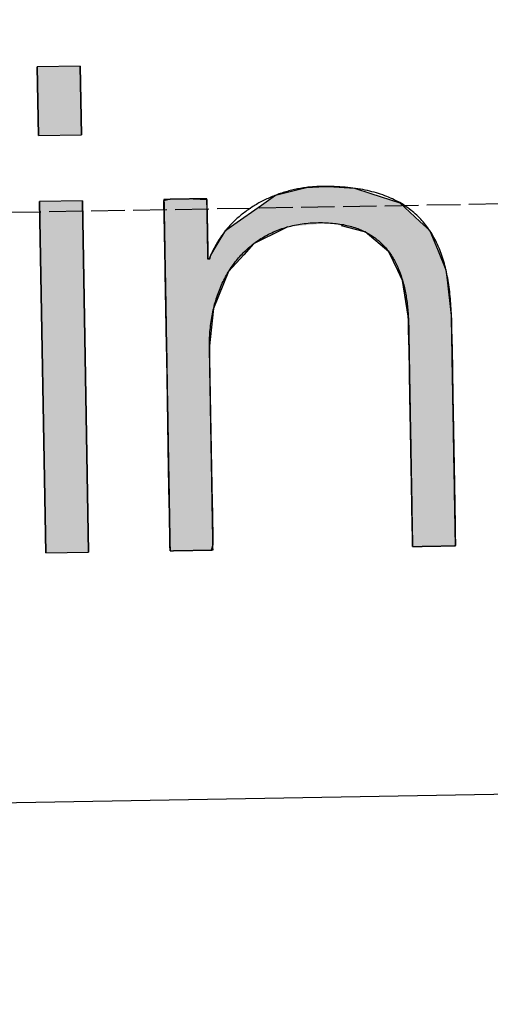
# Model space of a CAD drawing. Extents: x 1073 to 6773, y 6141 to 11616.
# Tile 20 of 50: x 3533 to 3603, y 7998 to 8145. Entities that reach past the tile are written whole.
import ezdxf

# ---------------------------------------------------------------- set-up
doc = ezdxf.new("R2010")
doc.units = 0
doc.linetypes.add('GEN3', pattern=[6.25, 5, -1.25])
doc.layers.get('0').update_dxf_attribs({"linetype": 'CONTINUOUS'})
doc.layers.add('3', color=6, linetype='GEN3')
doc.layers.add('LOGO', color=7, linetype='CONTINUOUS')

# ---------------------------------------------------------------- blocks, each defined once
blk = doc.blocks.new('*U42')
at = {"layer": 'LOGO', "color": 30, "linetype": 'CONTINUOUS'}
for p, q in [((57.737, 8.975), (57.737, 10.454)), ((58.659, 10.454), (58.659, 8.975)), ((57.737, 0), (57.737, 7.555)), ((58.659, 7.555), (58.659, 0))]:
    blk.add_line(p, q, dxfattribs=at)
at = {"layer": 'LOGO', "color": 30, "linetype": 'CONTINUOUS', "extrusion": (0, 0, -1)}
for points in [[(-57.737, 10.454), (-58.659, 8.975), (-57.737, 8.975)], [(-57.737, 10.454), (-58.659, 10.454), (-58.659, 8.975)], [(-57.737, 7.555), (-58.659, 0), (-57.737, 0)], [(-57.737, 7.555), (-58.659, 7.555), (-58.659, 0)]]:
    blk.add_solid(points, dxfattribs=at)
blk = doc.blocks.new('*U43')
at = {"layer": 'LOGO', "color": 30, "linetype": 'CONTINUOUS'}
for p, q in [((62.811, 7.604), (63.326, 7.723)), ((63.326, 7.723), (63.479, 7.759)), ((63.479, 7.759), (63.876, 7.774)), ((63.876, 7.774), (64.064, 7.759)), ((64.064, 7.759), (64.506, 7.723)), ((64.506, 7.723), (64.86, 7.604)), ((60.41, 7.533), (60.438, 7.54)), ((60.41, 7.148), (60.41, 7.533)), ((60.438, 7.54), (60.495, 7.555)), ((61.041, 7.555), (61.333, 7.54)), ((61.333, 7.54), (61.333, 7.533)), ((61.333, 7.533), (61.333, 7.148)), ((62.506, 7.397), (62.811, 7.604)), ((64.86, 7.604), (65.477, 7.397)), ((61.9, 6.987), (62.506, 7.397)), ((65.477, 7.397), (65.904, 6.987)), ((60.41, 6.903), (60.41, 7.148)), ((61.333, 7.148), (61.333, 6.903)), ((61.8, 6.92), (61.9, 6.987)), ((65.904, 6.987), (65.974, 6.92)), ((60.41, 6.374), (60.41, 6.903)), ((61.333, 6.903), (61.333, 6.374)), ((61.54, 6.568), (61.731, 6.873)), ((61.731, 6.873), (61.8, 6.92)), ((62.962, 6.873), (62.318, 6.568)), ((63.062, 6.92), (62.962, 6.873)), ((64.676, 6.794), (64.217, 6.92)), ((64.725, 6.78), (64.676, 6.794)), ((65.223, 6.345), (64.725, 6.78)), ((65.974, 6.92), (66.105, 6.794)), ((66.105, 6.794), (66.11, 6.78)), ((66.11, 6.78), (66.283, 6.345)), ((61.395, 6.336), (61.54, 6.568)), ((62.318, 6.568), (62.103, 6.336)), ((60.41, 6.266), (60.41, 6.374)), ((61.333, 6.374), (61.333, 6.266)), ((60.41, 6.252), (60.41, 6.266)), ((60.41, 5.978), (60.41, 6.252)), ((61.333, 6.266), (61.342, 6.252)), ((61.359, 6.252), (61.395, 6.336)), ((62.025, 6.252), (61.771, 5.978)), ((62.103, 6.336), (62.025, 6.252)), ((65.409, 5.939), (65.223, 6.345)), ((66.283, 6.345), (66.444, 5.939)), ((60.41, 5.195), (60.41, 5.978)), ((61.771, 5.978), (61.437, 5.195)), ((65.507, 5.723), (65.409, 5.939)), ((66.444, 5.939), (66.464, 5.723)), ((65.617, 4.955), (65.507, 5.723)), ((66.464, 5.723), (66.536, 4.955)), ((60.41, 4.394), (60.41, 5.195)), ((61.437, 5.195), (61.333, 4.394)), ((65.618, 4.861), (65.617, 4.955)), ((66.536, 4.955), (66.545, 4.861)), ((65.62, 4.699), (65.618, 4.861)), ((65.622, 4.405), (65.62, 4.699)), ((66.545, 4.861), (66.545, 4.699)), ((66.545, 4.699), (66.545, 4.405)), ((60.41, 4.17), (60.41, 4.394)), ((61.333, 4.394), (61.333, 4.17)), ((65.622, 4.265), (65.622, 4.405)), ((65.622, 3.222), (65.622, 4.265)), ((66.545, 4.405), (66.545, 4.265)), ((66.545, 4.265), (66.545, 3.222)), ((60.41, 4.131), (60.41, 4.17)), ((60.41, 3.718), (60.41, 4.131)), ((61.333, 4.17), (61.333, 4.131)), ((61.333, 4.131), (61.333, 3.718)), ((60.41, 1.752), (60.41, 3.718)), ((61.333, 3.718), (61.333, 1.752)), ((65.622, 2.883), (65.622, 3.222)), ((66.545, 3.222), (66.545, 2.883)), ((65.622, 1.702), (65.622, 2.883)), ((66.545, 2.883), (66.545, 1.702)), ((60.41, 1.022), (60.41, 1.752)), ((61.333, 1.752), (61.333, 1.022)), ((65.622, 1.328), (65.622, 1.702)), ((66.545, 1.702), (66.545, 1.328)), ((65.622, 0.435), (65.622, 1.328)), ((66.545, 1.328), (66.545, 0.435)), ((60.41, 0.808), (60.41, 1.022)), ((61.333, 1.022), (61.333, 0.808)), ((60.41, 0.186), (60.41, 0.808)), ((61.333, 0.808), (61.333, 0.186)), ((65.622, 0.208), (65.622, 0.435)), ((66.545, 0.435), (66.545, 0.208)), ((60.41, 0.109), (60.41, 0.186)), ((60.41, 0), (60.41, 0.109)), ((61.333, 0.109), (61.293, 0)), ((61.333, 0.186), (61.333, 0.109)), ((65.622, 0.081), (65.622, 0.208)), ((65.625, 0.003), (65.622, 0.081)), ((65.625, 0), (65.625, 0.003)), ((66.545, 0.003), (66.522, 0)), ((66.545, 0.208), (66.545, 0.081)), ((66.545, 0.081), (66.545, 0.003))]:
    blk.add_line(p, q, dxfattribs=at)
at = {"layer": 'LOGO', "color": 30, "linetype": 'CONTINUOUS', "extrusion": (0, 0, -1)}
for points in [[(-63.326, 7.723), (-64.86, 7.604), (-62.811, 7.604)], [(-63.479, 7.759), (-64.506, 7.723), (-63.326, 7.723)], [(-63.326, 7.723), (-64.506, 7.723), (-64.86, 7.604)], [(-63.876, 7.774), (-64.064, 7.759), (-63.479, 7.759)], [(-63.479, 7.759), (-64.064, 7.759), (-64.506, 7.723)], [(-60.438, 7.54), (-61.333, 7.533), (-60.41, 7.533)], [(-60.41, 7.533), (-61.333, 7.148), (-60.41, 7.148)], [(-60.41, 7.533), (-61.333, 7.533), (-61.333, 7.148)], [(-60.495, 7.555), (-61.333, 7.54), (-60.438, 7.54)], [(-60.438, 7.54), (-61.333, 7.54), (-61.333, 7.533)], [(-60.495, 7.555), (-61.041, 7.555), (-61.333, 7.54)], [(-62.811, 7.604), (-65.477, 7.397), (-62.506, 7.397)], [(-62.811, 7.604), (-64.86, 7.604), (-65.477, 7.397)], [(-62.506, 7.397), (-65.904, 6.987), (-61.9, 6.987)], [(-62.506, 7.397), (-65.477, 7.397), (-65.904, 6.987)], [(-60.41, 7.148), (-61.333, 6.903), (-60.41, 6.903)], [(-60.41, 7.148), (-61.333, 7.148), (-61.333, 6.903)], [(-61.9, 6.987), (-63.062, 6.92), (-61.8, 6.92)], [(-61.9, 6.987), (-63.972, 6.987), (-63.062, 6.92)], [(-63.972, 6.987), (-65.974, 6.92), (-64.217, 6.92)], [(-63.972, 6.987), (-65.904, 6.987), (-65.974, 6.92)], [(-60.41, 6.903), (-61.333, 6.374), (-60.41, 6.374)], [(-60.41, 6.903), (-61.333, 6.903), (-61.333, 6.374)], [(-61.731, 6.873), (-62.318, 6.568), (-61.54, 6.568)], [(-61.8, 6.92), (-62.962, 6.873), (-61.731, 6.873)], [(-61.731, 6.873), (-62.962, 6.873), (-62.318, 6.568)], [(-61.8, 6.92), (-63.062, 6.92), (-62.962, 6.873)], [(-64.217, 6.92), (-66.105, 6.794), (-64.676, 6.794)], [(-64.217, 6.92), (-65.974, 6.92), (-66.105, 6.794)], [(-64.676, 6.794), (-66.11, 6.78), (-64.725, 6.78)], [(-64.676, 6.794), (-66.105, 6.794), (-66.11, 6.78)], [(-64.725, 6.78), (-66.283, 6.345), (-65.223, 6.345)], [(-64.725, 6.78), (-66.11, 6.78), (-66.283, 6.345)], [(-61.54, 6.568), (-62.103, 6.336), (-61.395, 6.336)], [(-61.54, 6.568), (-62.318, 6.568), (-62.103, 6.336)], [(-60.41, 6.374), (-61.333, 6.266), (-60.41, 6.266)], [(-60.41, 6.374), (-61.333, 6.374), (-61.333, 6.266)], [(-60.41, 6.266), (-61.342, 6.252), (-60.41, 6.252)], [(-60.41, 6.266), (-61.333, 6.266), (-61.342, 6.252)], [(-60.41, 6.252), (-61.771, 5.978), (-60.41, 5.978)], [(-60.41, 6.252), (-62.025, 6.252), (-61.771, 5.978)], [(-61.395, 6.336), (-62.025, 6.252), (-61.359, 6.252)], [(-61.395, 6.336), (-62.103, 6.336), (-62.025, 6.252)], [(-65.223, 6.345), (-66.444, 5.939), (-65.409, 5.939)], [(-65.223, 6.345), (-66.283, 6.345), (-66.444, 5.939)], [(-60.41, 5.978), (-61.437, 5.195), (-60.41, 5.195)], [(-60.41, 5.978), (-61.771, 5.978), (-61.437, 5.195)], [(-65.409, 5.939), (-66.464, 5.723), (-65.507, 5.723)], [(-65.409, 5.939), (-66.444, 5.939), (-66.464, 5.723)], [(-65.507, 5.723), (-66.536, 4.955), (-65.617, 4.955)], [(-65.507, 5.723), (-66.464, 5.723), (-66.536, 4.955)], [(-60.41, 5.195), (-61.333, 4.394), (-60.41, 4.394)], [(-60.41, 5.195), (-61.437, 5.195), (-61.333, 4.394)], [(-65.617, 4.955), (-66.545, 4.861), (-65.618, 4.861)], [(-65.617, 4.955), (-66.536, 4.955), (-66.545, 4.861)], [(-65.618, 4.861), (-66.545, 4.699), (-65.62, 4.699)], [(-65.618, 4.861), (-66.545, 4.861), (-66.545, 4.699)], [(-65.62, 4.699), (-66.545, 4.405), (-65.622, 4.405)], [(-65.62, 4.699), (-66.545, 4.699), (-66.545, 4.405)], [(-60.41, 4.394), (-61.333, 4.17), (-60.41, 4.17)], [(-60.41, 4.394), (-61.333, 4.394), (-61.333, 4.17)], [(-65.622, 4.405), (-66.545, 4.265), (-65.622, 4.265)], [(-65.622, 4.405), (-66.545, 4.405), (-66.545, 4.265)], [(-65.622, 4.265), (-66.545, 3.222), (-65.622, 3.222)], [(-65.622, 4.265), (-66.545, 4.265), (-66.545, 3.222)], [(-60.41, 4.17), (-61.333, 4.131), (-60.41, 4.131)], [(-60.41, 4.17), (-61.333, 4.17), (-61.333, 4.131)], [(-60.41, 4.131), (-61.333, 3.718), (-60.41, 3.718)], [(-60.41, 4.131), (-61.333, 4.131), (-61.333, 3.718)], [(-60.41, 3.718), (-61.333, 1.752), (-60.41, 1.752)], [(-60.41, 3.718), (-61.333, 3.718), (-61.333, 1.752)], [(-65.622, 3.222), (-66.545, 2.883), (-65.622, 2.883)], [(-65.622, 3.222), (-66.545, 3.222), (-66.545, 2.883)], [(-65.622, 2.883), (-66.545, 1.702), (-65.622, 1.702)], [(-65.622, 2.883), (-66.545, 2.883), (-66.545, 1.702)], [(-60.41, 1.752), (-61.333, 1.022), (-60.41, 1.022)], [(-60.41, 1.752), (-61.333, 1.752), (-61.333, 1.022)], [(-65.622, 1.702), (-66.545, 1.328), (-65.622, 1.328)], [(-65.622, 1.702), (-66.545, 1.702), (-66.545, 1.328)], [(-65.622, 1.328), (-66.545, 0.435), (-65.622, 0.435)], [(-65.622, 1.328), (-66.545, 1.328), (-66.545, 0.435)], [(-60.41, 1.022), (-61.333, 0.808), (-60.41, 0.808)], [(-60.41, 1.022), (-61.333, 1.022), (-61.333, 0.808)], [(-60.41, 0.808), (-61.333, 0.186), (-60.41, 0.186)], [(-60.41, 0.808), (-61.333, 0.808), (-61.333, 0.186)], [(-65.622, 0.435), (-66.545, 0.208), (-65.622, 0.208)], [(-65.622, 0.435), (-66.545, 0.435), (-66.545, 0.208)], [(-60.41, 0.186), (-61.333, 0.109), (-60.41, 0.109)], [(-60.41, 0.186), (-61.333, 0.186), (-61.333, 0.109)], [(-60.41, 0.109), (-61.293, 0), (-60.41, 0)], [(-60.41, 0.109), (-61.333, 0.109), (-61.293, 0)], [(-65.622, 0.208), (-66.545, 0.081), (-65.622, 0.081)], [(-65.622, 0.208), (-66.545, 0.208), (-66.545, 0.081)], [(-65.622, 0.081), (-66.545, 0.003), (-65.625, 0.003)], [(-65.622, 0.081), (-66.545, 0.081), (-66.545, 0.003)], [(-65.625, 0.003), (-66.522, 0), (-65.625, 0)], [(-65.625, 0.003), (-66.545, 0.003), (-66.522, 0)]]:
    blk.add_solid(points, dxfattribs=at)
blk = doc.blocks.new('KLAUS')
at = {"layer": 'LOGO'}
for points in [[(57.737, 8.975), (58.659, 8.975), (58.659, 10.454), (57.737, 10.454), (57.737, 8.975), (57.737, 8.975)], [(57.737, 0), (58.659, 0), (58.659, 7.555), (57.737, 7.555), (57.737, 0), (57.737, 0)]]:
    blk.add_lwpolyline(points, dxfattribs=at)
blk.add_polyline3d([(60.41, 0, 0), (60.41, 0, 0), (60.411, 0, 0), (60.413, 0, 0), (60.414, 0, 0), (60.417, 0, 0), (60.42, 0, 0), (60.423, 0, 0), (60.427, 0, 0), (60.432, 0, 0), (60.437, 0, 0), (60.442, 0, 0), (60.448, 0, 0), (60.454, 0, 0), (60.461, 0, 0), (60.468, 0, 0), (60.475, 0, 0), (60.483, 0, 0), (60.492, 0, 0), (60.5, 0, 0), (60.509, 0, 0), (60.518, 0, 0), (60.528, 0, 0), (60.538, 0, 0), (60.548, 0, 0), (60.559, 0, 0), (60.57, 0, 0), (60.581, 0, 0), (60.592, 0, 0), (60.604, 0, 0), (60.616, 0, 0), (60.628, 0, 0), (60.64, 0, 0), (60.652, 0, 0), (60.665, 0, 0), (60.678, 0, 0), (60.691, 0, 0), (60.704, 0, 0), (60.717, 0, 0), (60.731, 0, 0), (60.744, 0, 0), (60.758, 0, 0), (60.772, 0, 0), (60.786, 0, 0), (60.8, 0, 0), (60.813, 0, 0), (60.828, 0, 0), (60.842, 0, 0), (60.856, 0, 0), (60.87, 0, 0), (60.884, 0, 0), (60.898, 0, 0), (60.912, 0, 0), (60.926, 0, 0), (60.94, 0, 0), (60.954, 0, 0), (60.968, 0, 0), (60.981, 0, 0), (60.995, 0, 0), (61.009, 0, 0), (61.022, 0, 0), (61.035, 0, 0), (61.049, 0, 0), (61.062, 0, 0), (61.075, 0, 0), (61.087, 0, 0), (61.1, 0, 0), (61.112, 0, 0), (61.124, 0, 0), (61.136, 0, 0), (61.148, 0, 0), (61.159, 0, 0), (61.17, 0, 0), (61.181, 0, 0), (61.192, 0, 0), (61.202, 0, 0), (61.212, 0, 0), (61.222, 0, 0), (61.231, 0, 0), (61.24, 0, 0), (61.249, 0, 0), (61.257, 0, 0), (61.265, 0, 0), (61.273, 0, 0), (61.28, 0, 0), (61.287, 0, 0), (61.293, 0, 0), (61.299, 0, 0), (61.305, 0, 0), (61.31, 0, 0), (61.314, 0, 0), (61.318, 0, 0), (61.322, 0, 0), (61.325, 0, 0), (61.328, 0, 0), (61.33, 0, 0), (61.331, 0, 0), (61.332, 0, 0), (61.333, 0, 0), (61.333, 0, 0), (61.333, 0.004, 0), (61.333, 0.01, 0), (61.333, 0.019, 0), (61.333, 0.03, 0), (61.333, 0.044, 0), (61.333, 0.06, 0), (61.333, 0.078, 0), (61.333, 0.099, 0), (61.333, 0.122, 0), (61.333, 0.147, 0), (61.333, 0.175, 0), (61.333, 0.204, 0), (61.333, 0.236, 0), (61.333, 0.269, 0), (61.333, 0.305, 0), (61.333, 0.342, 0), (61.333, 0.381, 0), (61.333, 0.422, 0), (61.333, 0.464, 0), (61.333, 0.508, 0), (61.333, 0.554, 0), (61.333, 0.601, 0), (61.333, 0.65, 0), (61.333, 0.7, 0), (61.333, 0.751, 0), (61.333, 0.804, 0), (61.333, 0.858, 0), (61.333, 0.913, 0), (61.333, 0.97, 0), (61.333, 1.027, 0), (61.333, 1.086, 0), (61.333, 1.145, 0), (61.333, 1.205, 0), (61.333, 1.266, 0), (61.333, 1.328, 0), (61.333, 1.391, 0), (61.333, 1.455, 0), (61.333, 1.519, 0), (61.333, 1.583, 0), (61.333, 1.648, 0), (61.333, 1.714, 0), (61.333, 1.78, 0), (61.333, 1.846, 0), (61.333, 1.913, 0), (61.333, 1.98, 0), (61.333, 2.047, 0), (61.333, 2.114, 0), (61.333, 2.181, 0), (61.333, 2.249, 0), (61.333, 2.316, 0), (61.333, 2.383, 0), (61.333, 2.45, 0), (61.333, 2.517, 0), (61.333, 2.584, 0), (61.333, 2.65, 0), (61.333, 2.716, 0), (61.333, 2.781, 0), (61.333, 2.846, 0), (61.333, 2.91, 0), (61.333, 2.974, 0), (61.333, 3.037, 0), (61.333, 3.1, 0), (61.333, 3.162, 0), (61.333, 3.222, 0), (61.333, 3.282, 0), (61.333, 3.342, 0), (61.333, 3.4, 0), (61.333, 3.457, 0), (61.333, 3.513, 0), (61.333, 3.567, 0), (61.333, 3.621, 0), (61.333, 3.673, 0), (61.333, 3.724, 0), (61.333, 3.774, 0), (61.333, 3.822, 0), (61.333, 3.869, 0), (61.333, 3.914, 0), (61.333, 3.957, 0), (61.333, 3.999, 0), (61.333, 4.039, 0), (61.333, 4.078, 0), (61.333, 4.114, 0), (61.333, 4.149, 0), (61.333, 4.182, 0), (61.333, 4.213, 0), (61.333, 4.241, 0), (61.333, 4.268, 0), (61.333, 4.292, 0), (61.333, 4.315, 0), (61.333, 4.335, 0), (61.333, 4.352, 0), (61.333, 4.368, 0), (61.333, 4.38, 0), (61.333, 4.391, 0), (61.333, 4.399, 0), (61.333, 4.404, 0), (61.333, 4.406, 0), (61.333, 4.432, 0), (61.335, 4.477, 0), (61.337, 4.522, 0), (61.339, 4.566, 0), (61.342, 4.611, 0), (61.346, 4.655, 0), (61.35, 4.698, 0), (61.354, 4.742, 0), (61.359, 4.785, 0), (61.365, 4.828, 0), (61.371, 4.87, 0), (61.378, 4.913, 0), (61.385, 4.955, 0), (61.392, 4.997, 0), (61.401, 5.038, 0), (61.409, 5.079, 0), (61.419, 5.12, 0), (61.428, 5.161, 0), (61.438, 5.201, 0), (61.449, 5.241, 0), (61.46, 5.281, 0), (61.472, 5.32, 0), (61.484, 5.359, 0), (61.496, 5.398, 0), (61.51, 5.436, 0), (61.523, 5.474, 0), (61.537, 5.512, 0), (61.552, 5.549, 0), (61.567, 5.586, 0), (61.583, 5.622, 0), (61.599, 5.659, 0), (61.615, 5.694, 0), (61.632, 5.73, 0), (61.65, 5.765, 0), (61.667, 5.8, 0), (61.686, 5.834, 0), (61.705, 5.868, 0), (61.724, 5.901, 0), (61.744, 5.934, 0), (61.764, 5.967, 0), (61.785, 5.999, 0), (61.806, 6.031, 0), (61.828, 6.063, 0), (61.85, 6.094, 0), (61.872, 6.124, 0), (61.895, 6.154, 0), (61.919, 6.184, 0), (61.943, 6.213, 0), (61.967, 6.242, 0), (61.992, 6.27, 0), (62.017, 6.298, 0), (62.043, 6.325, 0), (62.069, 6.352, 0), (62.095, 6.379, 0), (62.122, 6.405, 0), (62.15, 6.43, 0), (62.178, 6.455, 0), (62.206, 6.48, 0), (62.235, 6.503, 0), (62.264, 6.527, 0), (62.294, 6.55, 0), (62.324, 6.572, 0), (62.354, 6.594, 0), (62.385, 6.616, 0), (62.416, 6.637, 0), (62.448, 6.657, 0), (62.48, 6.677, 0), (62.513, 6.696, 0), (62.546, 6.715, 0), (62.579, 6.733, 0), (62.613, 6.75, 0), (62.647, 6.768, 0), (62.682, 6.784, 0), (62.717, 6.8, 0), (62.752, 6.815, 0), (62.788, 6.83, 0), (62.824, 6.844, 0), (62.861, 6.858, 0), (62.898, 6.871, 0), (62.935, 6.883, 0), (62.973, 6.895, 0), (63.011, 6.906, 0), (63.05, 6.917, 0), (63.089, 6.927, 0), (63.129, 6.936, 0), (63.168, 6.945, 0), (63.209, 6.953, 0), (63.249, 6.96, 0), (63.29, 6.967, 0), (63.331, 6.973, 0), (63.373, 6.978, 0), (63.415, 6.983, 0), (63.458, 6.987, 0), (63.5, 6.991, 0), (63.544, 6.994, 0), (63.587, 6.996, 0), (63.631, 6.997, 0), (63.675, 6.998, 0), (63.72, 6.998, 0), (63.766, 6.998, 0), (63.81, 6.997, 0), (63.854, 6.995, 0), (63.897, 6.993, 0), (63.939, 6.99, 0), (63.981, 6.986, 0), (64.022, 6.982, 0), (64.063, 6.977, 0), (64.103, 6.972, 0), (64.142, 6.966, 0), (64.18, 6.96, 0), (64.219, 6.953, 0), (64.256, 6.946, 0), (64.293, 6.937, 0), (64.329, 6.929, 0), (64.365, 6.92, 0), (64.4, 6.91, 0), (64.434, 6.9, 0), (64.468, 6.889, 0), (64.501, 6.878, 0), (64.534, 6.866, 0), (64.566, 6.854, 0), (64.597, 6.841, 0), (64.628, 6.827, 0), (64.658, 6.813, 0), (64.688, 6.799, 0), (64.717, 6.784, 0), (64.746, 6.769, 0), (64.774, 6.753, 0), (64.802, 6.737, 0), (64.829, 6.72, 0), (64.855, 6.702, 0), (64.881, 6.685, 0), (64.907, 6.666, 0), (64.932, 6.648, 0), (64.956, 6.628, 0), (64.98, 6.609, 0), (65.003, 6.589, 0), (65.026, 6.568, 0), (65.049, 6.547, 0), (65.07, 6.526, 0), (65.092, 6.504, 0), (65.113, 6.481, 0), (65.133, 6.459, 0), (65.153, 6.436, 0), (65.172, 6.412, 0), (65.191, 6.388, 0), (65.21, 6.364, 0), (65.228, 6.339, 0), (65.245, 6.313, 0), (65.263, 6.288, 0), (65.279, 6.262, 0), (65.295, 6.235, 0), (65.311, 6.209, 0), (65.326, 6.181, 0), (65.341, 6.154, 0), (65.356, 6.126, 0), (65.37, 6.098, 0), (65.383, 6.069, 0), (65.396, 6.04, 0), (65.409, 6.01, 0), (65.421, 5.981, 0), (65.433, 5.951, 0), (65.445, 5.92, 0), (65.456, 5.889, 0), (65.466, 5.858, 0), (65.477, 5.827, 0), (65.487, 5.795, 0), (65.496, 5.763, 0), (65.505, 5.73, 0), (65.514, 5.698, 0), (65.522, 5.664, 0), (65.53, 5.631, 0), (65.538, 5.597, 0), (65.545, 5.563, 0), (65.552, 5.529, 0), (65.559, 5.495, 0), (65.565, 5.46, 0), (65.571, 5.425, 0), (65.576, 5.389, 0), (65.582, 5.353, 0), (65.587, 5.317, 0), (65.591, 5.281, 0), (65.595, 5.245, 0), (65.599, 5.208, 0), (65.603, 5.171, 0), (65.606, 5.134, 0), (65.609, 5.096, 0), (65.612, 5.058, 0), (65.614, 5.02, 0), (65.616, 4.982, 0), (65.618, 4.944, 0), (65.619, 4.905, 0), (65.62, 4.866, 0), (65.621, 4.827, 0), (65.622, 4.788, 0), (65.622, 4.748, 0), (65.622, 4.714, 0), (65.622, 4.712, 0), (65.622, 4.708, 0), (65.622, 4.7, 0), (65.622, 4.69, 0), (65.622, 4.677, 0), (65.622, 4.661, 0), (65.622, 4.643, 0), (65.622, 4.622, 0), (65.622, 4.599, 0), (65.622, 4.574, 0), (65.622, 4.546, 0), (65.622, 4.516, 0), (65.622, 4.483, 0), (65.622, 4.449, 0), (65.622, 4.413, 0), (65.622, 4.374, 0), (65.622, 4.333, 0), (65.622, 4.291, 0), (65.622, 4.247, 0), (65.622, 4.201, 0), (65.622, 4.153, 0), (65.622, 4.103, 0), (65.622, 4.052, 0), (65.622, 4, 0), (65.622, 3.945, 0), (65.622, 3.89, 0), (65.622, 3.833, 0), (65.622, 3.775, 0), (65.622, 3.715, 0), (65.622, 3.655, 0), (65.622, 3.593, 0), (65.622, 3.53, 0), (65.622, 3.466, 0), (65.622, 3.401, 0), (65.622, 3.335, 0), (65.622, 3.269, 0), (65.622, 3.201, 0), (65.622, 3.133, 0), (65.622, 3.064, 0), (65.622, 2.995, 0), (65.622, 2.925, 0), (65.622, 2.855, 0), (65.622, 2.784, 0), (65.622, 2.713, 0), (65.622, 2.642, 0), (65.622, 2.57, 0), (65.622, 2.498, 0), (65.622, 2.426, 0), (65.622, 2.354, 0), (65.622, 2.282, 0), (65.622, 2.21, 0), (65.622, 2.139, 0), (65.622, 2.067, 0), (65.622, 1.996, 0), (65.622, 1.924, 0), (65.622, 1.854, 0), (65.622, 1.783, 0), (65.622, 1.714, 0), (65.622, 1.644, 0), (65.622, 1.576, 0), (65.622, 1.508, 0), (65.622, 1.44, 0), (65.622, 1.374, 0), (65.622, 1.308, 0), (65.622, 1.243, 0), (65.622, 1.179, 0), (65.622, 1.117, 0), (65.622, 1.055, 0), (65.622, 0.994, 0), (65.622, 0.935, 0), (65.622, 0.877, 0), (65.622, 0.82, 0), (65.622, 0.764, 0), (65.622, 0.71, 0), (65.622, 0.658, 0), (65.622, 0.607, 0), (65.622, 0.557, 0), (65.622, 0.51, 0), (65.622, 0.464, 0), (65.622, 0.42, 0), (65.622, 0.377, 0), (65.622, 0.337, 0), (65.622, 0.299, 0), (65.622, 0.262, 0), (65.622, 0.228, 0), (65.622, 0.196, 0), (65.622, 0.166, 0), (65.622, 0.138, 0), (65.622, 0.113, 0), (65.622, 0.09, 0), (65.622, 0.069, 0), (65.622, 0.051, 0), (65.622, 0.036, 0), (65.622, 0.023, 0), (65.622, 0.013, 0), (65.622, 0.006, 0), (65.622, 0.001, 0), (65.622, 0, 0), (65.623, 0, 0), (65.623, 0, 0), (65.625, 0, 0), (65.627, 0, 0), (65.629, 0, 0), (65.632, 0, 0), (65.635, 0, 0), (65.639, 0, 0), (65.644, 0, 0), (65.649, 0, 0), (65.654, 0, 0), (65.66, 0, 0), (65.666, 0, 0), (65.673, 0, 0), (65.68, 0, 0), (65.687, 0, 0), (65.695, 0, 0), (65.703, 0, 0), (65.712, 0, 0), (65.721, 0, 0), (65.73, 0, 0), (65.74, 0, 0), (65.75, 0, 0), (65.76, 0, 0), (65.77, 0, 0), (65.781, 0, 0), (65.792, 0, 0), (65.804, 0, 0), (65.815, 0, 0), (65.827, 0, 0), (65.839, 0, 0), (65.852, 0, 0), (65.864, 0, 0), (65.877, 0, 0), (65.889, 0, 0), (65.902, 0, 0), (65.916, 0, 0), (65.929, 0, 0), (65.942, 0, 0), (65.956, 0, 0), (65.969, 0, 0), (65.983, 0, 0), (65.997, 0, 0), (66.011, 0, 0), (66.025, 0, 0), (66.039, 0, 0), (66.053, 0, 0), (66.067, 0, 0), (66.081, 0, 0), (66.095, 0, 0), (66.109, 0, 0), (66.123, 0, 0), (66.137, 0, 0), (66.151, 0, 0), (66.165, 0, 0), (66.179, 0, 0), (66.193, 0, 0), (66.207, 0, 0), (66.22, 0, 0), (66.234, 0, 0), (66.247, 0, 0), (66.26, 0, 0), (66.273, 0, 0), (66.286, 0, 0), (66.299, 0, 0), (66.311, 0, 0), (66.324, 0, 0), (66.336, 0, 0), (66.348, 0, 0), (66.359, 0, 0), (66.371, 0, 0), (66.382, 0, 0), (66.393, 0, 0), (66.404, 0, 0), (66.414, 0, 0), (66.424, 0, 0), (66.434, 0, 0), (66.443, 0, 0), (66.452, 0, 0), (66.461, 0, 0), (66.469, 0, 0), (66.477, 0, 0), (66.485, 0, 0), (66.492, 0, 0), (66.499, 0, 0), (66.505, 0, 0), (66.511, 0, 0), (66.517, 0, 0), (66.522, 0, 0), (66.526, 0, 0), (66.531, 0, 0), (66.534, 0, 0), (66.537, 0, 0), (66.54, 0, 0), (66.542, 0, 0), (66.543, 0, 0), (66.544, 0, 0), (66.545, 0, 0), (66.545, 0, 0), (66.545, 0.004, 0), (66.545, 0.01, 0), (66.545, 0.02, 0), (66.545, 0.032, 0), (66.545, 0.047, 0), (66.545, 0.065, 0), (66.545, 0.085, 0), (66.545, 0.108, 0), (66.545, 0.133, 0), (66.545, 0.16, 0), (66.545, 0.191, 0), (66.545, 0.223, 0), (66.545, 0.257, 0), (66.545, 0.294, 0), (66.545, 0.333, 0), (66.545, 0.374, 0), (66.545, 0.417, 0), (66.545, 0.462, 0), (66.545, 0.509, 0), (66.545, 0.557, 0), (66.545, 0.607, 0), (66.545, 0.659, 0), (66.545, 0.713, 0), (66.545, 0.768, 0), (66.545, 0.825, 0), (66.545, 0.883, 0), (66.545, 0.942, 0), (66.545, 1.003, 0), (66.545, 1.065, 0), (66.545, 1.128, 0), (66.545, 1.193, 0), (66.545, 1.258, 0), (66.545, 1.325, 0), (66.545, 1.392, 0), (66.545, 1.46, 0), (66.545, 1.53, 0), (66.545, 1.599, 0), (66.545, 1.67, 0), (66.545, 1.741, 0), (66.545, 1.813, 0), (66.545, 1.885, 0), (66.545, 1.958, 0), (66.545, 2.031, 0), (66.545, 2.105, 0), (66.545, 2.179, 0), (66.545, 2.253, 0), (66.545, 2.327, 0), (66.545, 2.401, 0), (66.545, 2.475, 0), (66.545, 2.549, 0), (66.545, 2.623, 0), (66.545, 2.697, 0), (66.545, 2.771, 0), (66.545, 2.845, 0), (66.545, 2.918, 0), (66.545, 2.99, 0), (66.545, 3.063, 0), (66.545, 3.134, 0), (66.545, 3.205, 0), (66.545, 3.276, 0), (66.545, 3.345, 0), (66.545, 3.414, 0), (66.545, 3.483, 0), (66.545, 3.55, 0), (66.545, 3.616, 0), (66.545, 3.681, 0), (66.545, 3.745, 0), (66.545, 3.808, 0), (66.545, 3.87, 0), (66.545, 3.931, 0), (66.545, 3.99, 0), (66.545, 4.048, 0), (66.545, 4.104, 0), (66.545, 4.159, 0), (66.545, 4.212, 0), (66.545, 4.264, 0), (66.545, 4.314, 0), (66.545, 4.362, 0), (66.545, 4.408, 0), (66.545, 4.453, 0), (66.545, 4.495, 0), (66.545, 4.536, 0), (66.545, 4.574, 0), (66.545, 4.61, 0), (66.545, 4.644, 0), (66.545, 4.676, 0), (66.545, 4.706, 0), (66.545, 4.733, 0), (66.545, 4.758, 0), (66.545, 4.78, 0), (66.545, 4.8, 0), (66.545, 4.817, 0), (66.545, 4.831, 0), (66.545, 4.843, 0), (66.545, 4.851, 0), (66.545, 4.857, 0), (66.545, 4.86, 0), (66.545, 4.888, 0), (66.544, 4.943, 0), (66.544, 4.997, 0), (66.543, 5.05, 0), (66.541, 5.104, 0), (66.539, 5.157, 0), (66.536, 5.209, 0), (66.533, 5.261, 0), (66.53, 5.312, 0), (66.526, 5.363, 0), (66.522, 5.414, 0), (66.517, 5.464, 0), (66.512, 5.514, 0), (66.506, 5.563, 0), (66.5, 5.612, 0), (66.493, 5.66, 0), (66.487, 5.708, 0), (66.479, 5.755, 0), (66.471, 5.802, 0), (66.462, 5.849, 0), (66.453, 5.894, 0), (66.444, 5.94, 0), (66.433, 5.985, 0), (66.423, 6.029, 0), (66.412, 6.073, 0), (66.4, 6.117, 0), (66.388, 6.16, 0), (66.375, 6.202, 0), (66.362, 6.244, 0), (66.348, 6.286, 0), (66.334, 6.327, 0), (66.319, 6.367, 0), (66.303, 6.407, 0), (66.287, 6.446, 0), (66.27, 6.485, 0), (66.253, 6.524, 0), (66.235, 6.562, 0), (66.217, 6.599, 0), (66.198, 6.636, 0), (66.178, 6.672, 0), (66.158, 6.708, 0), (66.137, 6.743, 0), (66.115, 6.778, 0), (66.093, 6.812, 0), (66.07, 6.845, 0), (66.047, 6.878, 0), (66.023, 6.911, 0), (65.998, 6.943, 0), (65.973, 6.974, 0), (65.947, 7.005, 0), (65.921, 7.035, 0), (65.893, 7.065, 0), (65.865, 7.094, 0), (65.837, 7.122, 0), (65.807, 7.15, 0), (65.777, 7.178, 0), (65.746, 7.205, 0), (65.715, 7.231, 0), (65.683, 7.257, 0), (65.65, 7.282, 0), (65.616, 7.306, 0), (65.582, 7.33, 0), (65.547, 7.353, 0), (65.511, 7.376, 0), (65.475, 7.398, 0), (65.438, 7.42, 0), (65.4, 7.441, 0), (65.361, 7.461, 0), (65.322, 7.481, 0), (65.281, 7.5, 0), (65.24, 7.518, 0), (65.198, 7.536, 0), (65.156, 7.553, 0), (65.113, 7.57, 0), (65.068, 7.586, 0), (65.023, 7.601, 0), (64.978, 7.616, 0), (64.931, 7.63, 0), (64.884, 7.643, 0), (64.836, 7.656, 0), (64.787, 7.668, 0), (64.737, 7.68, 0), (64.686, 7.691, 0), (64.635, 7.701, 0), (64.582, 7.71, 0), (64.529, 7.719, 0), (64.475, 7.728, 0), (64.42, 7.735, 0), (64.365, 7.742, 0), (64.308, 7.748, 0), (64.251, 7.754, 0), (64.192, 7.759, 0), (64.133, 7.763, 0), (64.073, 7.767, 0), (64.012, 7.77, 0), (63.95, 7.772, 0), (63.887, 7.773, 0), (63.823, 7.774, 0), (63.768, 7.774, 0), (63.735, 7.774, 0), (63.703, 7.773, 0), (63.67, 7.772, 0), (63.638, 7.771, 0), (63.605, 7.769, 0), (63.573, 7.767, 0), (63.541, 7.764, 0), (63.508, 7.762, 0), (63.476, 7.758, 0), (63.444, 7.755, 0), (63.412, 7.751, 0), (63.38, 7.746, 0), (63.348, 7.741, 0), (63.316, 7.736, 0), (63.285, 7.731, 0), (63.253, 7.725, 0), (63.222, 7.719, 0), (63.19, 7.713, 0), (63.159, 7.706, 0), (63.128, 7.699, 0), (63.097, 7.691, 0), (63.066, 7.683, 0), (63.035, 7.675, 0), (63.005, 7.667, 0), (62.974, 7.658, 0), (62.944, 7.648, 0), (62.913, 7.639, 0), (62.883, 7.629, 0), (62.853, 7.619, 0), (62.823, 7.608, 0), (62.794, 7.598, 0), (62.764, 7.587, 0), (62.735, 7.575, 0), (62.706, 7.563, 0), (62.676, 7.551, 0), (62.648, 7.539, 0), (62.619, 7.526, 0), (62.59, 7.513, 0), (62.562, 7.5, 0), (62.534, 7.486, 0), (62.506, 7.472, 0), (62.478, 7.458, 0), (62.451, 7.444, 0), (62.424, 7.429, 0), (62.397, 7.414, 0), (62.37, 7.398, 0), (62.343, 7.383, 0), (62.316, 7.367, 0), (62.29, 7.351, 0), (62.264, 7.334, 0), (62.239, 7.317, 0), (62.213, 7.3, 0), (62.188, 7.283, 0), (62.163, 7.265, 0), (62.138, 7.247, 0), (62.113, 7.229, 0), (62.089, 7.211, 0), (62.065, 7.192, 0), (62.041, 7.173, 0), (62.018, 7.154, 0), (61.994, 7.134, 0), (61.971, 7.115, 0), (61.949, 7.095, 0), (61.926, 7.074, 0), (61.904, 7.054, 0), (61.882, 7.033, 0), (61.861, 7.012, 0), (61.84, 6.991, 0), (61.819, 6.969, 0), (61.798, 6.948, 0), (61.778, 6.926, 0), (61.758, 6.904, 0), (61.738, 6.881, 0), (61.719, 6.858, 0), (61.7, 6.836, 0), (61.681, 6.812, 0), (61.663, 6.789, 0), (61.645, 6.765, 0), (61.627, 6.742, 0), (61.609, 6.718, 0), (61.593, 6.693, 0), (61.576, 6.669, 0), (61.56, 6.644, 0), (61.544, 6.619, 0), (61.528, 6.594, 0), (61.513, 6.569, 0), (61.498, 6.543, 0), (61.484, 6.518, 0), (61.47, 6.492, 0), (61.456, 6.466, 0), (61.443, 6.439, 0), (61.43, 6.413, 0), (61.417, 6.386, 0), (61.405, 6.359, 0), (61.393, 6.332, 0), (61.382, 6.305, 0), (61.371, 6.277, 0), (61.361, 6.252, 0), (61.361, 6.252, 0), (61.361, 6.252, 0), (61.361, 6.252, 0), (61.361, 6.252, 0), (61.361, 6.252, 0), (61.361, 6.252, 0), (61.361, 6.252, 0), (61.361, 6.252, 0), (61.361, 6.252, 0), (61.361, 6.252, 0), (61.361, 6.252, 0), (61.36, 6.252, 0), (61.36, 6.252, 0), (61.36, 6.252, 0), (61.36, 6.252, 0), (61.359, 6.252, 0), (61.359, 6.252, 0), (61.359, 6.252, 0), (61.359, 6.252, 0), (61.358, 6.252, 0), (61.358, 6.252, 0), (61.358, 6.252, 0), (61.357, 6.252, 0), (61.357, 6.252, 0), (61.357, 6.252, 0), (61.356, 6.252, 0), (61.356, 6.252, 0), (61.356, 6.252, 0), (61.355, 6.252, 0), (61.355, 6.252, 0), (61.355, 6.252, 0), (61.354, 6.252, 0), (61.354, 6.252, 0), (61.353, 6.252, 0), (61.353, 6.252, 0), (61.353, 6.252, 0), (61.352, 6.252, 0), (61.352, 6.252, 0), (61.351, 6.252, 0), (61.351, 6.252, 0), (61.35, 6.252, 0), (61.35, 6.252, 0), (61.35, 6.252, 0), (61.349, 6.252, 0), (61.349, 6.252, 0), (61.348, 6.252, 0), (61.348, 6.252, 0), (61.347, 6.252, 0), (61.347, 6.252, 0), (61.347, 6.252, 0), (61.346, 6.252, 0), (61.346, 6.252, 0), (61.345, 6.252, 0), (61.345, 6.252, 0), (61.344, 6.252, 0), (61.344, 6.252, 0), (61.343, 6.252, 0), (61.343, 6.252, 0), (61.343, 6.252, 0), (61.342, 6.252, 0), (61.342, 6.252, 0), (61.341, 6.252, 0), (61.341, 6.252, 0), (61.341, 6.252, 0), (61.34, 6.252, 0), (61.34, 6.252, 0), (61.339, 6.252, 0), (61.339, 6.252, 0), (61.339, 6.252, 0), (61.338, 6.252, 0), (61.338, 6.252, 0), (61.338, 6.252, 0), (61.337, 6.252, 0), (61.337, 6.252, 0), (61.337, 6.252, 0), (61.336, 6.252, 0), (61.336, 6.252, 0), (61.336, 6.252, 0), (61.335, 6.252, 0), (61.335, 6.252, 0), (61.335, 6.252, 0), (61.335, 6.252, 0), (61.334, 6.252, 0), (61.334, 6.252, 0), (61.334, 6.252, 0), (61.334, 6.252, 0), (61.334, 6.252, 0), (61.333, 6.252, 0), (61.333, 6.252, 0), (61.333, 6.252, 0), (61.333, 6.252, 0), (61.333, 6.252, 0), (61.333, 6.252, 0), (61.333, 6.252, 0), (61.333, 6.252, 0), (61.333, 6.252, 0), (61.333, 6.252, 0), (61.333, 6.252, 0), (61.333, 6.252, 0), (61.333, 6.253, 0), (61.333, 6.255, 0), (61.333, 6.258, 0), (61.333, 6.261, 0), (61.333, 6.265, 0), (61.333, 6.27, 0), (61.333, 6.275, 0), (61.333, 6.282, 0), (61.333, 6.288, 0), (61.333, 6.296, 0), (61.333, 6.304, 0), (61.333, 6.313, 0), (61.333, 6.322, 0), (61.333, 6.332, 0), (61.333, 6.343, 0), (61.333, 6.354, 0), (61.333, 6.365, 0), (61.333, 6.377, 0), (61.333, 6.39, 0), (61.333, 6.403, 0), (61.333, 6.417, 0), (61.333, 6.431, 0), (61.333, 6.445, 0), (61.333, 6.46, 0), (61.333, 6.475, 0), (61.333, 6.491, 0), (61.333, 6.507, 0), (61.333, 6.523, 0), (61.333, 6.54, 0), (61.333, 6.557, 0), (61.333, 6.574, 0), (61.333, 6.592, 0), (61.333, 6.609, 0), (61.333, 6.628, 0), (61.333, 6.646, 0), (61.333, 6.664, 0), (61.333, 6.683, 0), (61.333, 6.702, 0), (61.333, 6.721, 0), (61.333, 6.741, 0), (61.333, 6.76, 0), (61.333, 6.779, 0), (61.333, 6.799, 0), (61.333, 6.819, 0), (61.333, 6.839, 0), (61.333, 6.858, 0), (61.333, 6.878, 0), (61.333, 6.898, 0), (61.333, 6.918, 0), (61.333, 6.938, 0), (61.333, 6.958, 0), (61.333, 6.978, 0), (61.333, 6.997, 0), (61.333, 7.017, 0), (61.333, 7.037, 0), (61.333, 7.056, 0), (61.333, 7.075, 0), (61.333, 7.095, 0), (61.333, 7.114, 0), (61.333, 7.133, 0), (61.333, 7.151, 0), (61.333, 7.17, 0), (61.333, 7.188, 0), (61.333, 7.206, 0), (61.333, 7.224, 0), (61.333, 7.241, 0), (61.333, 7.258, 0), (61.333, 7.275, 0), (61.333, 7.292, 0), (61.333, 7.308, 0), (61.333, 7.324, 0), (61.333, 7.339, 0), (61.333, 7.354, 0), (61.333, 7.369, 0), (61.333, 7.383, 0), (61.333, 7.397, 0), (61.333, 7.41, 0), (61.333, 7.423, 0), (61.333, 7.435, 0), (61.333, 7.447, 0), (61.333, 7.458, 0), (61.333, 7.469, 0), (61.333, 7.479, 0), (61.333, 7.489, 0), (61.333, 7.498, 0), (61.333, 7.506, 0), (61.333, 7.514, 0), (61.333, 7.521, 0), (61.333, 7.528, 0), (61.333, 7.534, 0), (61.333, 7.539, 0), (61.333, 7.543, 0), (61.333, 7.547, 0), (61.333, 7.55, 0), (61.333, 7.552, 0), (61.333, 7.554, 0), (61.333, 7.555, 0), (61.332, 7.555, 0), (61.332, 7.555, 0), (61.331, 7.555, 0), (61.329, 7.555, 0), (61.327, 7.555, 0), (61.324, 7.555, 0), (61.32, 7.555, 0), (61.317, 7.555, 0), (61.312, 7.555, 0), (61.308, 7.555, 0), (61.302, 7.555, 0), (61.297, 7.555, 0), (61.291, 7.555, 0), (61.284, 7.555, 0), (61.277, 7.555, 0), (61.27, 7.555, 0), (61.262, 7.555, 0), (61.254, 7.555, 0), (61.245, 7.555, 0), (61.237, 7.555, 0), (61.227, 7.555, 0), (61.218, 7.555, 0), (61.208, 7.555, 0), (61.198, 7.555, 0), (61.187, 7.555, 0), (61.177, 7.555, 0), (61.166, 7.555, 0), (61.154, 7.555, 0), (61.143, 7.555, 0), (61.131, 7.555, 0), (61.119, 7.555, 0), (61.107, 7.555, 0), (61.094, 7.555, 0), (61.082, 7.555, 0), (61.069, 7.555, 0), (61.056, 7.555, 0), (61.043, 7.555, 0), (61.03, 7.555, 0), (61.017, 7.555, 0), (61.003, 7.555, 0), (60.989, 7.555, 0), (60.976, 7.555, 0), (60.962, 7.555, 0), (60.948, 7.555, 0), (60.934, 7.555, 0), (60.92, 7.555, 0), (60.906, 7.555, 0), (60.892, 7.555, 0), (60.878, 7.555, 0), (60.864, 7.555, 0), (60.85, 7.555, 0), (60.836, 7.555, 0), (60.822, 7.555, 0), (60.807, 7.555, 0), (60.794, 7.555, 0), (60.78, 7.555, 0), (60.766, 7.555, 0), (60.752, 7.555, 0), (60.739, 7.555, 0), (60.725, 7.555, 0), (60.712, 7.555, 0), (60.698, 7.555, 0), (60.685, 7.555, 0), (60.672, 7.555, 0), (60.66, 7.555, 0), (60.647, 7.555, 0), (60.635, 7.555, 0), (60.623, 7.555, 0), (60.611, 7.555, 0), (60.599, 7.555, 0), (60.587, 7.555, 0), (60.576, 7.555, 0), (60.565, 7.555, 0), (60.554, 7.555, 0), (60.544, 7.555, 0), (60.534, 7.555, 0), (60.524, 7.555, 0), (60.514, 7.555, 0), (60.505, 7.555, 0), (60.496, 7.555, 0), (60.488, 7.555, 0), (60.48, 7.555, 0), (60.472, 7.555, 0), (60.465, 7.555, 0), (60.458, 7.555, 0), (60.451, 7.555, 0), (60.445, 7.555, 0), (60.44, 7.555, 0), (60.434, 7.555, 0), (60.43, 7.555, 0), (60.425, 7.555, 0), (60.422, 7.555, 0), (60.419, 7.555, 0), (60.416, 7.555, 0), (60.413, 7.555, 0), (60.412, 7.555, 0), (60.411, 7.555, 0), (60.41, 7.555, 0), (60.41, 7.554, 0), (60.41, 7.55, 0), (60.41, 7.541, 0), (60.41, 7.528, 0), (60.41, 7.51, 0), (60.41, 7.488, 0), (60.41, 7.462, 0), (60.41, 7.432, 0), (60.41, 7.397, 0), (60.41, 7.359, 0), (60.41, 7.317, 0), (60.41, 7.272, 0), (60.41, 7.222, 0), (60.41, 7.17, 0), (60.41, 7.113, 0), (60.41, 7.054, 0), (60.41, 6.991, 0), (60.41, 6.925, 0), (60.41, 6.856, 0), (60.41, 6.785, 0), (60.41, 6.71, 0), (60.41, 6.633, 0), (60.41, 6.553, 0), (60.41, 6.47, 0), (60.41, 6.385, 0), (60.41, 6.298, 0), (60.41, 6.208, 0), (60.41, 6.116, 0), (60.41, 6.022, 0), (60.41, 5.926, 0), (60.41, 5.828, 0), (60.41, 5.729, 0), (60.41, 5.628, 0), (60.41, 5.525, 0), (60.41, 5.42, 0), (60.41, 5.315, 0), (60.41, 5.208, 0), (60.41, 5.099, 0), (60.41, 4.99, 0), (60.41, 4.879, 0), (60.41, 4.768, 0), (60.41, 4.656, 0), (60.41, 4.543, 0), (60.41, 4.429, 0), (60.41, 4.315, 0), (60.41, 4.201, 0), (60.41, 4.086, 0), (60.41, 3.971, 0), (60.41, 3.855, 0), (60.41, 3.74, 0), (60.41, 3.625, 0), (60.41, 3.509, 0), (60.41, 3.394, 0), (60.41, 3.28, 0), (60.41, 3.165, 0), (60.41, 3.052, 0), (60.41, 2.939, 0), (60.41, 2.826, 0), (60.41, 2.714, 0), (60.41, 2.604, 0), (60.41, 2.494, 0), (60.41, 2.385, 0), (60.41, 2.278, 0), (60.41, 2.171, 0), (60.41, 2.067, 0), (60.41, 1.963, 0), (60.41, 1.861, 0), (60.41, 1.761, 0), (60.41, 1.663, 0), (60.41, 1.566, 0), (60.41, 1.471, 0), (60.41, 1.379, 0), (60.41, 1.288, 0), (60.41, 1.2, 0), (60.41, 1.114, 0), (60.41, 1.031, 0), (60.41, 0.95, 0), (60.41, 0.872, 0), (60.41, 0.796, 0), (60.41, 0.723, 0), (60.41, 0.653, 0), (60.41, 0.586, 0), (60.41, 0.522, 0), (60.41, 0.462, 0), (60.41, 0.404, 0), (60.41, 0.35, 0), (60.41, 0.3, 0), (60.41, 0.253, 0), (60.41, 0.21, 0), (60.41, 0.17, 0), (60.41, 0.134, 0), (60.41, 0.103, 0), (60.41, 0.075, 0), (60.41, 0.052, 0), (60.41, 0.032, 0), (60.41, 0.017, 0), (60.41, 0.007, 0), (60.41, 0.001, 0), (60.41, 0, 0), (60.41, 0, 0), (60.41, 0, 0), (60.41, 0, 0), (60.41, 0, 0), (60.41, 0, 0), (60.41, 0, 0), (60.41, 0, 0), (60.41, 0, 0), (60.41, 0, 0), (60.41, 0, 0), (60.41, 0, 0), (60.41, 0, 0), (60.41, 0, 0), (60.41, 0, 0), (60.41, 0, 0), (60.41, 0, 0), (60.41, 0, 0), (60.41, 0, 0), (60.41, 0, 0), (60.41, 0, 0), (60.41, 0, 0), (60.41, 0, 0), (60.41, 0, 0), (60.41, 0, 0), (60.41, 0, 0), (60.41, 0, 0), (60.41, 0, 0), (60.41, 0, 0), (60.41, 0, 0), (60.41, 0, 0), (60.41, 0, 0), (60.41, 0, 0), (60.41, 0, 0), (60.41, 0, 0), (60.41, 0, 0), (60.41, 0, 0), (60.41, 0, 0), (60.41, 0, 0), (60.41, 0, 0), (60.41, 0, 0), (60.41, 0, 0), (60.41, 0, 0), (60.41, 0, 0), (60.41, 0, 0), (60.41, 0, 0), (60.41, 0, 0), (60.41, 0, 0), (60.41, 0, 0), (60.41, 0, 0), (60.41, 0, 0), (60.41, 0, 0), (60.41, 0, 0), (60.41, 0, 0), (60.41, 0, 0), (60.41, 0, 0), (60.41, 0, 0), (60.41, 0, 0), (60.41, 0, 0), (60.41, 0, 0), (60.41, 0, 0), (60.41, 0, 0), (60.41, 0, 0), (60.41, 0, 0), (60.41, 0, 0), (60.41, 0, 0), (60.41, 0, 0), (60.41, 0, 0), (60.41, 0, 0), (60.41, 0, 0), (60.41, 0, 0), (60.41, 0, 0), (60.41, 0, 0), (60.41, 0, 0), (60.41, 0, 0), (60.41, 0, 0), (60.41, 0, 0), (60.41, 0, 0), (60.41, 0, 0), (60.41, 0, 0), (60.41, 0, 0), (60.41, 0, 0), (60.41, 0, 0), (60.41, 0, 0), (60.41, 0, 0), (60.41, 0, 0), (60.41, 0, 0), (60.41, 0, 0), (60.41, 0, 0), (60.41, 0, 0), (60.41, 0, 0), (60.41, 0, 0), (60.41, 0, 0), (60.41, 0, 0), (60.41, 0, 0), (60.41, 0, 0), (60.41, 0, 0), (60.41, 0, 0), (60.41, 0, 0)], dxfattribs=at)
at = {"layer": 'LOGO', "color": 30, "linetype": 'CONTINUOUS'}
for name in ['*U42', '*U43']:
    blk.add_blockref(name, (0, 0), dxfattribs=at)

msp = doc.modelspace()

# ---------------------------------------------------------------- linework, layer by layer
msp.add_line((4146.36, 8039.16), (1812.77, 7998.42))
at = {"layer": '3'}
msp.add_line((1175.28, 8075.31), (6230.44, 8163.55), dxfattribs=at)

# ---------------------------------------------------------------- block references
at = {"xscale": 6.929133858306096, "yscale": 6.929133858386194, "zscale": 6.929133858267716, "rotation": 0.9999999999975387}
msp.add_blockref('KLAUS', (3136.88, 8058.7), dxfattribs=at)

doc.saveas('drawing.dxf')
